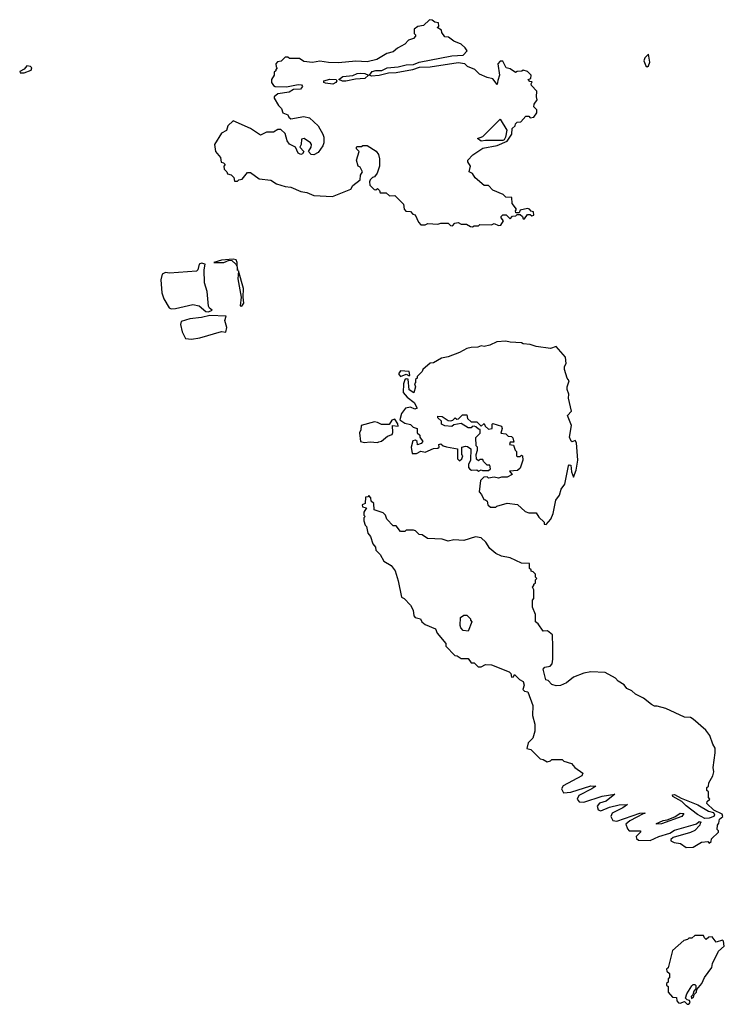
# Model space of a CAD drawing. Extents: x 2240384 to 2404287, y 351326 to 526670.
# Tile 178 of 256: x 2269155 to 2274040, y 464892 to 471720. Entities that reach past the tile are written whole.
import ezdxf

# ---------------------------------------------------------------- set-up
doc = ezdxf.new("R2010")
doc.units = 0

msp = doc.modelspace()

# ---------------------------------------------------------------- linework, layer by layer
at = {"layer": '0CON20XD'}
for points in [[(2272295, 470283.3), (2272305, 470290), (2272335, 470290), (2272345, 470300), (2272425, 470297.5), (2272445, 470307.5), (2272475, 470292.5), (2272490, 470295), (2272510, 470325), (2272492.5, 470345), (2272492.5, 470355), (2272505, 470367.5), (2272527, 470367), (2272555, 470340), (2272571.7, 470358.3), (2272595, 470360), (2272605, 470370), (2272625, 470370), (2272640, 470355), (2272645, 470340), (2272655, 470340), (2272675, 470370), (2272695, 470370), (2272705, 470360), (2272720, 470365), (2272718.3, 470388.3), (2272701.7, 470391.7), (2272690, 470405), (2272675, 470410), (2272625, 470400), (2272618.3, 470381.7), (2272595, 470380), (2272592.5, 470395), (2272600, 470405), (2272570, 470445), (2272566.4, 470486.4), (2272525, 470490), (2272507, 470507), (2272435, 470537.5), (2272405, 470570), (2272375, 470570), (2272313.6, 470623.6), (2272295, 470652.5), (2272270, 470665), (2272280, 470705), (2272262.5, 470735), (2272262.5, 470745), (2272297, 470783), (2272365, 470830), (2272465, 470848), (2272535, 470877.5), (2272566.7, 470925), (2272570, 470965), (2272590, 470985), (2272591.7, 470998.3), (2272605, 471010), (2272628.3, 471011.7), (2272665, 471050), (2272685, 471050), (2272695, 471040), (2272720, 471045), (2272740, 471075), (2272740, 471095), (2272720, 471115), (2272722.5, 471135), (2272742.5, 471165), (2272737.5, 471185), (2272740, 471225), (2272703, 471263), (2272700, 471275), (2272708.3, 471288.3), (2272691.7, 471291.7), (2272680, 471305), (2272698.3, 471311.7), (2272700, 471335), (2272675, 471360), (2272645, 471370), (2272637, 471363), (2272605, 471360), (2272593, 471353), (2272555, 471380), (2272527, 471387), (2272505, 471432.5), (2272485, 471433.3), (2272468.8, 471415), (2272482, 471335), (2272470.7, 471299.3), (2272465, 471270), (2272435, 471310), (2272395, 471320), (2272343, 471343), (2272310, 471375), (2272260, 471395), (2272240, 471415), (2272195, 471420), (2272000, 471390), (2271925, 471389.4), (2271878.5, 471371.5), (2271765, 471351.8), (2271711.1, 471348.9), (2271647.8, 471332.2), (2271595, 471329.2), (2271580, 471335), (2271599.1, 471360.9), (2271625, 471368.2), (2271665, 471366.9), (2271703.6, 471386.4), (2271778, 471392), (2271835, 471407.9), (2271885, 471409.5), (2271925.4, 471424.6), (2272151.7, 471468.3), (2272228.8, 471475), (2272257.5, 471505), (2272242.5, 471525), (2272215, 471550), (2272165, 471570), (2272128.3, 471598.3), (2272101.7, 471601.7), (2272081.7, 471631.7), (2272078.3, 471648.3), (2272050, 471665), (2272060, 471675), (2272058.3, 471698.3), (2272033, 471703), (2272015, 471717.5), (2271995, 471720), (2271955, 471680), (2271915, 471672.5), (2271890, 471655), (2271890, 471625), (2271900, 471615), (2271900, 471605), (2271885, 471590), (2271851.7, 471578.3), (2271825, 471550), (2271775, 471522.5), (2271745, 471497.5), (2271700, 471485), (2271630, 471445), (2271565, 471426.7), (2271485, 471432.5), (2271365, 471420), (2271295, 471422.5), (2271235, 471432.5), (2271185, 471422.5), (2271125, 471430), (2271095, 471450), (2271025, 471450), (2271015, 471460), (2270995, 471460), (2270967, 471433), (2270941.7, 471428.3), (2270930, 471415), (2270933, 471393), (2270940, 471385), (2270930, 471375), (2270930, 471365), (2270920, 471355), (2270920, 471335), (2270900, 471305), (2270900, 471285), (2270913.6, 471263.6), (2270927, 471257), (2271005.7, 471254.3), (2271085, 471271.1), (2271107.9, 471267.9), (2271115.8, 471255.8), (2271101.5, 471238.5), (2271054.3, 471235.7), (2271022.4, 471217.6), (2270945, 471205.6), (2270920, 471185), (2270920, 471175), (2270950, 471125), (2270970, 471105), (2270980, 471075), (2271015, 471060), (2271020, 471045), (2271035, 471032.5), (2271125, 471048), (2271165, 471038.8), (2271223.9, 470983.9), (2271255.9, 470925.9), (2271263.8, 470905), (2271263.3, 470865), (2271256.2, 470845), (2271225, 470798.8), (2271195, 470782.5), (2271175, 470786.2), (2271157.5, 470805), (2271175.8, 470835), (2271178, 470855), (2271172, 470865), (2271126.2, 470896.2), (2271107.9, 470892.1), (2271106.9, 470855), (2271098, 470835), (2271123.8, 470805), (2271115, 470788.8), (2271105, 470784), (2271086.2, 470795), (2271066.7, 470835), (2271025.7, 470855.7), (2271010.5, 470880.5), (2270995, 470930), (2270965, 470957.5), (2270945, 470957.5), (2270915, 470940), (2270865, 470940), (2270825, 470920), (2270755.9, 470965.9), (2270635, 471017.5), (2270597.5, 470985), (2270588.3, 470951.7), (2270555, 470932.5), (2270506.7, 470855), (2270513.3, 470805), (2270547.5, 470765), (2270552.5, 470732.5), (2270568.3, 470728.3), (2270580, 470715), (2270570, 470705), (2270573, 470683), (2270590, 470665), (2270595, 470650), (2270620, 470645), (2270640, 470625), (2270645, 470600), (2270665, 470600), (2270675, 470610), (2270697, 470613), (2270735, 470660), (2270755, 470660), (2270815, 470617.5), (2270895, 470607.5), (2270935, 470582.5), (2270995, 470563.3), (2271035, 470557.5), (2271105, 470527.5), (2271145, 470522.5), (2271195, 470500), (2271323, 470493), (2271450, 470545), (2271465, 470570), (2271515, 470610), (2271518.3, 470641.7), (2271532.5, 470665), (2271516.4, 470696.4), (2271502.5, 470705), (2271490, 470745), (2271507.5, 470805), (2271490, 470825), (2271490, 470835), (2271495, 470840), (2271525, 470840), (2271535, 470847.5), (2271565, 470847.5), (2271627.5, 470807.5), (2271642, 470785), (2271650, 470755), (2271648.8, 470705), (2271632.5, 470655), (2271615, 470630), (2271600, 470625), (2271585, 470610), (2271580, 470595), (2271583, 470573), (2271611.7, 470541.7), (2271625, 470540), (2271635, 470550), (2271650, 470535), (2271655, 470520), (2271695, 470520), (2271718.3, 470498.3), (2271755, 470500), (2271815, 470440), (2271820, 470405), (2271831.7, 470391.7), (2271865, 470390), (2271881.7, 470371.7), (2271896.4, 470366.4), (2271920, 470315), (2271935, 470297.5), (2271965, 470297.5), (2271985, 470307.5), (2272055, 470302.5), (2272075, 470310), (2272125, 470310), (2272141.7, 470291.7), (2272155, 470290), (2272171.7, 470308.3), (2272195, 470312.5), (2272215, 470302.5), (2272251.7, 470301.7), (2272280, 470285), (2272295, 470283.3)], [(2273505, 471392.5), (2273515, 471400), (2273524, 471425), (2273515, 471480), (2273490, 471455), (2273482.5, 471435), (2273495, 471400), (2273505, 471392.5)], [(2269158.3, 471351.7), (2269185, 471352.5), (2269235, 471370), (2269240, 471385), (2269230, 471395), (2269205, 471400), (2269185, 471377.5), (2269155, 471360), (2269158.3, 471351.7)], [(2271325, 471273.5), (2271275, 471279.2), (2271263.3, 471285), (2271263.3, 471295), (2271305, 471307.3), (2271350, 471305), (2271353.8, 471295), (2271346, 471285), (2271325, 471273.5)], [(2271415, 471293.6), (2271393.8, 471293.8), (2271367.5, 471305), (2271395, 471325.5), (2271465, 471332), (2271493.9, 471346.1), (2271515, 471348.2), (2271546.9, 471346.9), (2271572.5, 471335), (2271546.7, 471313.3), (2271482.2, 471307.8), (2271415, 471293.6)], [(2272355, 470877.5), (2272330, 470895), (2272365, 470910), (2272485, 471030), (2272532.5, 470955), (2272522, 470905), (2272513.3, 470886.7), (2272505, 470882.5), (2272385, 470883.3), (2272355, 470877.5)], [(2270465, 469693.8), (2270490, 469705), (2270470.2, 469720.2), (2270463.4, 469733.4), (2270453.8, 469835), (2270435.4, 469895), (2270433.6, 469985), (2270440, 470025), (2270415, 470031.1), (2270400, 470025), (2270390, 469985), (2270380, 469975), (2270192.7, 469962.7), (2270165, 469966.7), (2270142.5, 469955), (2270132.5, 469915), (2270140, 469825), (2270154.1, 469784.1), (2270191.2, 469721.2), (2270205.8, 469715.8), (2270235, 469718.1), (2270355, 469744.4), (2270400, 469735), (2270445, 469696.7), (2270465, 469693.8)], [(2270665, 469980), (2270663.8, 470036.2), (2270655, 470055.6), (2270635, 470059.2), (2270555, 470052), (2270500, 470035), (2270570, 470035), (2270608.3, 470051.7), (2270625, 470050), (2270652.5, 470025), (2270662.5, 470005), (2270665, 469980)], [(2270695, 469734.3), (2270709.4, 469755), (2270703.3, 469795), (2270707.5, 469855), (2270671.7, 469978.3), (2270667.7, 469922.3), (2270690.8, 469795), (2270682.5, 469735), (2270695, 469734.3)], [(2270345, 469505.5), (2270405, 469513.3), (2270555, 469558), (2270585, 469552.5), (2270590, 469585), (2270578, 469635), (2270587.5, 469665), (2270472.3, 469667.7), (2270415.4, 469654.6), (2270333.8, 469646.2), (2270273.6, 469626.4), (2270270.8, 469605), (2270281.4, 469555), (2270305, 469510), (2270345, 469505.5)], [(2272805, 468220), (2272837.5, 468255), (2272852.5, 468295), (2272873, 468387), (2272897, 468423), (2272910, 468465), (2272935, 468500), (2272960, 468625), (2272965, 468632.5), (2272975, 468630), (2272980.8, 468585), (2272995, 468547.5), (2273014, 468595), (2273023.6, 468666.4), (2273016, 468785), (2273005, 468802.5), (2272985, 468792.5), (2272977.5, 468797.5), (2272967.5, 468825), (2272980, 468905), (2272953.3, 468975), (2272981.2, 469005), (2272960, 469095), (2272963, 469123), (2272950, 469155), (2272950, 469175), (2272963.3, 469215), (2272950, 469235), (2272932.5, 469295), (2272932.5, 469315), (2272943.3, 469335), (2272938.8, 469378.8), (2272875, 469452.5), (2272835, 469440), (2272735, 469452.5), (2272695, 469467.5), (2272645, 469472.5), (2272635, 469480), (2272555, 469482.5), (2272525, 469490), (2272463, 469487), (2272415, 469462.5), (2272375, 469452.5), (2272355, 469457.5), (2272331.7, 469448.3), (2272285, 469447.5), (2272255, 469440), (2272205, 469412.5), (2272125, 469382.5), (2272078.3, 469371.7), (2272025, 469340), (2272001.7, 469338.3), (2271950, 469295), (2271945, 469280), (2271910, 469245), (2271910, 469235), (2271900, 469225), (2271900, 469205), (2271892.5, 469195), (2271900, 469175), (2271888.3, 469131.7), (2271854.1, 469154.1), (2271847.5, 469227.5), (2271835, 469230), (2271825, 469223.3), (2271815.8, 469195), (2271814.2, 469134.2), (2271841.7, 469101.7), (2271890, 469065), (2271910, 469025), (2271895, 469020), (2271865, 469033.3), (2271830, 469025), (2271801.7, 468988.3), (2271790, 468945), (2271825, 468922.5), (2271863.3, 468913.3), (2271883.8, 468893.8), (2271910, 468885), (2271910, 468855), (2271928.3, 468838.3), (2271930, 468825), (2271950, 468795), (2271938.3, 468781.7), (2271912.5, 468772.5), (2271910, 468795), (2271900, 468805), (2271880.7, 468799.3), (2271870, 468755), (2271875, 468712.5), (2271905, 468711.2), (2271935, 468727.5), (2271965, 468720), (2272025, 468746.7), (2272055, 468747.5), (2272062.5, 468755), (2272060, 468775), (2272075, 468777.5), (2272090, 468765), (2272115, 468756.7), (2272190, 468745), (2272190, 468675), (2272205, 468660), (2272220, 468675), (2272227.5, 468695), (2272220, 468705), (2272220, 468755), (2272245, 468762.5), (2272259.3, 468759.3), (2272282.5, 468745), (2272280, 468665), (2272266.7, 468635), (2272267.5, 468615), (2272275, 468602.5), (2272287, 468597), (2272325, 468597.5), (2272335, 468590), (2272355, 468597.5), (2272362.5, 468592.5), (2272405, 468592.5), (2272420, 468605), (2272415, 468630), (2272395, 468630), (2272370, 468655), (2272365, 468670), (2272345, 468670), (2272335, 468660), (2272321.7, 468671.7), (2272320, 468705), (2272330, 468735), (2272330, 468755), (2272320, 468765), (2272318.3, 468821.7), (2272348.3, 468851.7), (2272348.3, 468878.3), (2272335, 468880), (2272317, 468897), (2272305, 468900), (2272291.7, 468898.3), (2272285, 468890), (2272265, 468890), (2272215, 468920), (2272165, 468910), (2272151.7, 468898.3), (2272103, 468903), (2272080, 468915), (2272080, 468935), (2272055, 468960), (2272055, 468970), (2272085, 468967.5), (2272125, 468940), (2272145, 468937.5), (2272158.3, 468941.7), (2272175, 468960), (2272185, 468950), (2272198.3, 468951.7), (2272225, 468980), (2272255, 468980), (2272260, 468955), (2272285, 468930), (2272325, 468930), (2272355, 468900), (2272375, 468920), (2272381.7, 468901.7), (2272405, 468880), (2272430, 468885), (2272430, 468915), (2272435, 468920), (2272495, 468900), (2272500, 468885), (2272491.7, 468851.7), (2272525, 468847.5), (2272541.7, 468831.7), (2272565, 468830), (2272575, 468820), (2272580, 468790), (2272555, 468790), (2272550, 468775), (2272578.3, 468768.3), (2272590, 468735), (2272600, 468725), (2272600, 468695), (2272605, 468690), (2272625, 468690), (2272635, 468700), (2272640, 468695), (2272642.5, 468665), (2272625, 468610), (2272607, 468593), (2272551.7, 468588.3), (2272570, 468565), (2272535, 468547.5), (2272495, 468547.5), (2272475, 468540), (2272445, 468547.5), (2272405, 468540), (2272395, 468550), (2272371.7, 468548.3), (2272350, 468525), (2272340, 468445), (2272357, 468427), (2272371.7, 468391.7), (2272385, 468390), (2272395, 468380), (2272400, 468355), (2272418.3, 468338.3), (2272455, 468340), (2272463, 468347), (2272535, 468367.5), (2272607, 468357), (2272658.3, 468308.3), (2272685, 468300), (2272735, 468300), (2272755, 468270), (2272790, 468235), (2272791.7, 468221.7), (2272805, 468220)], [(2271795, 469246), (2271835, 469262.5), (2271855, 469250), (2271860, 469255), (2271855, 469280), (2271795, 469285.7), (2271781.4, 469265), (2271795, 469246)], [(2271545, 468786.7), (2271585, 468792.5), (2271635, 468787.5), (2271645, 468792.5), (2271662.5, 468797.5), (2271705, 468832.5), (2271736.4, 468843.6), (2271743, 468857), (2271740, 468905), (2271778.3, 468901.7), (2271777, 468917), (2271755, 468950), (2271735, 468942.5), (2271717.5, 468912.5), (2271663.6, 468913.6), (2271635, 468927.5), (2271615, 468930), (2271522.5, 468905), (2271520, 468875), (2271510, 468855), (2271517.5, 468795), (2271545, 468786.7)], [(2273775, 465980), (2273825, 465982.5), (2273883, 466017), (2273925, 466020), (2273935, 466010), (2273948.3, 466021.7), (2273951.7, 466038.3), (2274000, 466085), (2274000, 466095), (2273990, 466105), (2273992.5, 466135), (2274001.7, 466148.3), (2274006.7, 466175), (2274030, 466195), (2274025, 466210), (2273967.5, 466237.5), (2273920, 466285), (2273921.7, 466298.3), (2273940, 466315), (2273930, 466325), (2273930, 466365), (2273920, 466375), (2273920, 466395), (2273930, 466405), (2273933, 466427), (2273960, 466475), (2273967.5, 466505), (2273962.5, 466535), (2273977.5, 466635), (2273977, 466667), (2273960, 466695), (2273940, 466755), (2273913, 466793), (2273825, 466870), (2273805, 466880), (2273765, 466882.5), (2273635, 466942.5), (2273575, 466960), (2273555, 466960), (2273535, 466970), (2273480, 467015), (2273425, 467042.5), (2273400, 467065), (2273365, 467082.5), (2273346.4, 467106.4), (2273305, 467132.5), (2273285, 467152.5), (2273215, 467192.5), (2273115, 467197.5), (2273065, 467187.5), (2272995, 467160), (2272945, 467120), (2272905, 467102.5), (2272875, 467100), (2272845, 467110), (2272818.3, 467138.3), (2272803, 467143), (2272783.8, 467215), (2272795, 467230), (2272833.6, 467236.4), (2272846, 467254), (2272851.2, 467285), (2272850.5, 467370.5), (2272850, 467455), (2272815, 467482.5), (2272785, 467480), (2272749.3, 467529.3), (2272730, 467545), (2272730, 467595), (2272710, 467645), (2272710, 467695), (2272720, 467705), (2272720, 467765), (2272710, 467785), (2272720, 467795), (2272720, 467805), (2272730, 467815), (2272730, 467835), (2272740, 467845), (2272730, 467855), (2272730, 467875), (2272715, 467890), (2272700, 467895), (2272700, 467905), (2272690, 467915), (2272688.3, 467948.3), (2272635, 467950), (2272555, 467987.5), (2272495, 468000), (2272455, 468017.5), (2272415, 468052.5), (2272386.4, 468096.4), (2272355, 468127.5), (2272315, 468132.5), (2272235, 468107.5), (2272165, 468112.5), (2272125, 468102.5), (2272085, 468117.5), (2271983, 468123), (2271945, 468147.5), (2271925, 468150), (2271900, 468175), (2271885, 468180), (2271835, 468180), (2271825, 468170), (2271795, 468170), (2271765, 468210), (2271745, 468210), (2271700, 468255), (2271690, 468285), (2271675, 468300), (2271611.7, 468321.7), (2271610, 468365), (2271591.7, 468381.7), (2271590, 468405), (2271575, 468420), (2271568.3, 468411.7), (2271551.7, 468408.3), (2271550, 468365), (2271530, 468355), (2271531.7, 468341.7), (2271560, 468335), (2271540, 468305), (2271540, 468285), (2271550, 468275), (2271540, 468265), (2271540, 468245), (2271550, 468215), (2271560, 468205), (2271568.3, 468158.3), (2271587, 468137), (2271602.5, 468085), (2271621.7, 468061.7), (2271625, 468040), (2271655, 468010), (2271680, 467965), (2271730, 467935), (2271757, 467897), (2271779.3, 467829.3), (2271802.5, 467715), (2271820, 467705), (2271865, 467660), (2271882.5, 467625), (2271887.5, 467585), (2271897.5, 467575), (2271933.8, 467563.8), (2271943.9, 467543.9), (2271965, 467526.7), (2272036.7, 467495), (2272050, 467465), (2272110, 467395), (2272110, 467375), (2272171.7, 467311.7), (2272188.3, 467308.3), (2272215, 467290), (2272265, 467290), (2272285, 467260), (2272305, 467260), (2272333, 467233), (2272355, 467232.5), (2272385, 467247.5), (2272427, 467247), (2272548.3, 467198.3), (2272560, 467185), (2272565, 467160), (2272578.3, 467161.7), (2272585, 467180), (2272620, 467145), (2272645, 467130), (2272652.5, 467105), (2272643.3, 467075), (2272655, 467063.3), (2272678.3, 467058.3), (2272712.5, 466965), (2272710, 466895), (2272727.5, 466835), (2272727, 466787), (2272711.7, 466738.3), (2272680, 466705), (2272670, 466665), (2272698.3, 466658.3), (2272763, 466593), (2272785, 466590), (2272813, 466573), (2272835, 466580), (2272845, 466590), (2272915, 466590), (2272928.3, 466578.3), (2272981.7, 466561.7), (2273003.6, 466533.6), (2273060, 466495), (2273052.5, 466475), (2272922.8, 466407.2), (2272910.6, 466385), (2272925, 466358.6), (2272976.1, 466363.9), (2273115, 466407.5), (2273150, 466405), (2273122.5, 466385), (2273031.1, 466338.9), (2273020.8, 466315), (2273034, 466295), (2273065, 466293.3), (2273194.3, 466335.7), (2273280, 466350), (2273220.7, 466299.3), (2273175, 466286), (2273159.2, 466265), (2273165, 466241.2), (2273185, 466234.4), (2273245, 466258.8), (2273310, 466275), (2273368.3, 466278.3), (2273337.5, 466255), (2273262.2, 466217.8), (2273253.8, 466195), (2273267.5, 466167.5), (2273295, 466162.5), (2273455, 466216.7), (2273490, 466220), (2273490, 466215), (2273476.7, 466213.3), (2273385, 466163.8), (2273358.3, 466141.7), (2273368.3, 466108.3), (2273380, 466095), (2273460, 466095), (2273460, 466085), (2273430, 466055), (2273431.7, 466041.7), (2273445, 466030), (2273525, 466028.8), (2273585, 466056), (2273661.7, 466078.3), (2273695, 466098.8), (2273823.9, 466136.1), (2273847.5, 466142.5), (2273865, 466160), (2273880, 466155), (2273871.7, 466148.3), (2273870, 466135), (2273835, 466097.5), (2273805, 466082.5), (2273685, 466047.5), (2273670, 466035), (2273670, 466025), (2273693, 466013), (2273737, 466007), (2273775, 465980)], [(2272265, 467480), (2272230, 467485), (2272213, 467503), (2272208.3, 467518.3), (2272210, 467575), (2272235, 467590), (2272255, 467590), (2272280, 467565), (2272280, 467555), (2272290, 467545), (2272265, 467480)], [(2273905, 466180), (2273855, 466207.5), (2273775, 466267.5), (2273745, 466297.5), (2273683.9, 466333.9), (2273680, 466345), (2273695, 466346.2), (2273741.2, 466321.2), (2273855.7, 466275.7), (2273930.5, 466230.5), (2273965, 466222.5), (2273972.5, 466205), (2273966.4, 466193.6), (2273935, 466182.5), (2273905, 466180)], [(2273570, 466140), (2273570, 466145), (2273590, 466155), (2273615, 466166.2), (2273645, 466170), (2273697.5, 466192.5), (2273735, 466216.7), (2273760, 466215), (2273745.9, 466194.1), (2273605, 466143.3), (2273570, 466140)], [(2273781.7, 464891.7), (2273795, 464893.3), (2273802.5, 464905), (2273798.3, 464918.3), (2273781.7, 464921.7), (2273770, 464935), (2273780, 464965), (2273815, 465020), (2273825, 465030), (2273835, 465030), (2273841.7, 465021.7), (2273841.7, 464998.3), (2273828.3, 464981.7), (2273822.5, 464957.5), (2273810, 464945), (2273812.5, 464932.5), (2273826.1, 464943.9), (2273830, 464960), (2273846.7, 464975), (2273850, 464995), (2273885, 465036.7), (2273902.5, 465077.5), (2273952.7, 465147.3), (2273958.6, 465175), (2274000.6, 465259.4), (2274040, 465295), (2274035, 465330), (2274027.5, 465337.5), (2273982.5, 465322.5), (2273955, 465360), (2273931.7, 465358.3), (2273915, 465340), (2273901.7, 465351.7), (2273895, 465370), (2273835, 465370), (2273815, 465350), (2273795, 465350), (2273785, 465340), (2273760, 465335), (2273680, 465265), (2273650, 465145), (2273640, 465135), (2273641.7, 465121.7), (2273660, 465105), (2273660, 465075), (2273651.7, 465068.3), (2273650, 465045), (2273640, 465035), (2273640, 465025), (2273650, 465015), (2273650, 464975), (2273681.7, 464941.7), (2273708.3, 464938.3), (2273710, 464915), (2273721.7, 464901.7), (2273735, 464900), (2273765, 464910), (2273781.7, 464891.7)]]:
    msp.add_lwpolyline(points, dxfattribs=at)

doc.saveas('drawing.dxf')
